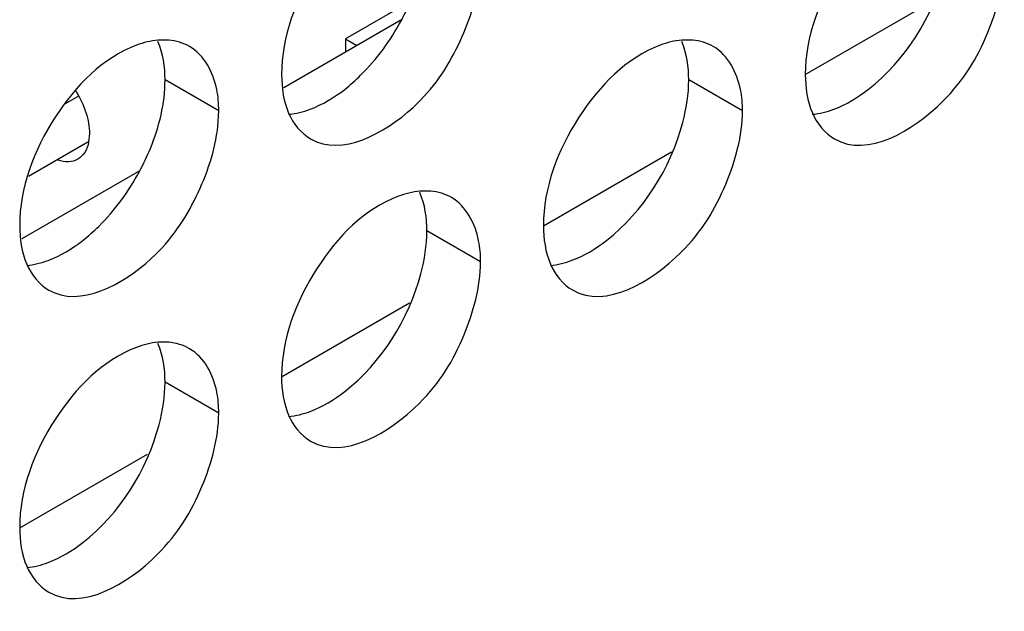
# Model space of a CAD drawing. Header units: inches. Extents: x 0 to 34, y 0 to 22.
# Tile 61 of 116: x 17.626 to 17.834, y 18.427 to 18.552. Entities that reach past the tile are written whole.
import ezdxf

# ---------------------------------------------------------------- set-up
doc = ezdxf.new("R2010")
doc.units = ezdxf.units.IN
doc.header["$LTSCALE"] = 1.87
doc.header["$MEASUREMENT"] = 0
doc.layers.get('0').update_dxf_attribs({"linetype": 'CONTINUOUS'})
doc.layers.add('02___PRT_ALL_AXES', color=7, linetype='CONTINUOUS')
doc.layers.add('0_COMPONENTS', color=7, linetype='CONTINUOUS')

msp = doc.modelspace()

# ---------------------------------------------------------------- linework, layer by layer
at = {"color": 7, "linetype": 'CONTINUOUS'}
for p, q in [((17.7085, 18.55535), (17.69509, 18.54761)), ((17.79204, 18.54007), (17.81902, 18.55564)), ((17.70679, 18.55154), (17.6821, 18.53728)), ((17.69509, 18.54761), (17.69753, 18.5462)), ((17.69509, 18.54761), (17.69509, 18.54478)), ((17.63884, 18.5355), (17.63604, 18.53388)), ((17.62826, 18.51867), (17.6408, 18.52592)), ((17.73684, 18.50819), (17.76381, 18.52377)), ((17.65159, 18.51967), (17.62689, 18.50541)), ((17.68163, 18.47632), (17.70861, 18.49189)), ((17.62643, 18.44445), (17.6534, 18.46002))]:
    msp.add_line(p, q, dxfattribs=at)
at = {"layer": '02___PRT_ALL_AXES', "color": 3, "linetype": 'CONTINUOUS'}
for p, q in [((17.65789, 18.54734), (17.65559, 18.54734)), ((17.7683, 18.54735), (17.766, 18.54734)), ((17.68163, 18.54007), (17.6818, 18.53707)), ((17.66821, 18.52922), (17.66838, 18.53242)), ((17.7131, 18.51547), (17.7108, 18.51547)), ((17.65789, 18.4836), (17.65559, 18.4836))]:
    msp.add_line(p, q, dxfattribs=at)
at = {"layer": '02___PRT_ALL_AXES', "color": 7, "linetype": 'CONTINUOUS'}
for p, q in [((17.66838, 18.53242), (17.65707, 18.53895)), ((17.77879, 18.53243), (17.76747, 18.53896)), ((17.72358, 18.50055), (17.71227, 18.50709)), ((17.66838, 18.46868), (17.65707, 18.47521))]:
    msp.add_line(p, q, dxfattribs=at)
at = {"layer": '02___PRT_ALL_AXES', "color": 3, "linetype": 'CONTINUOUS'}
for points, knots in [([(17.70625, 18.57814), (17.6991, 18.57547), (17.68744, 18.56343), (17.68163, 18.5481), (17.68163, 18.54007)], [0, 0, 0, 0, 0.487378, 1, 1, 1, 1]), ([(17.81666, 18.57815), (17.80951, 18.57547), (17.79785, 18.56344), (17.79204, 18.5481), (17.79204, 18.54008)], [0, 0, 0, 0, 0.487378, 1, 1, 1, 1]), ([(17.79817, 18.5265), (17.80516, 18.52247), (17.82157, 18.53227), (17.83084, 18.54789), (17.83399, 18.559), (17.83399, 18.5643)], [0, 0, 0, 0, 0.422551, 0.72235, 1, 1, 1, 1]), ([(17.68776, 18.5265), (17.69429, 18.52273), (17.70974, 18.53109), (17.71924, 18.54557), (17.72287, 18.55594), (17.72341, 18.56109)], [0, 0, 0, 0, 0.416245, 0.713456, 1, 1, 1, 1]), ([(17.65105, 18.54627), (17.6439, 18.54359), (17.63223, 18.53156), (17.62642, 18.51622), (17.62642, 18.5082)], [0, 0, 0, 0, 0.487378, 1, 1, 1, 1]), ([(17.76145, 18.54627), (17.75431, 18.5436), (17.74264, 18.53156), (17.73683, 18.51623), (17.73683, 18.5082)], [0, 0, 0, 0, 0.487378, 1, 1, 1, 1]), ([(17.66838, 18.53242), (17.66838, 18.53392), (17.66805, 18.53894), (17.66535, 18.5442), (17.66225, 18.54599)], [0, 0, 0, 0, 0.295172, 1, 1, 1, 1]), ([(17.77879, 18.53243), (17.77879, 18.53393), (17.77845, 18.53894), (17.77576, 18.54421), (17.77265, 18.546)], [0, 0, 0, 0, 0.295172, 1, 1, 1, 1]), ([(17.74297, 18.49463), (17.74995, 18.49059), (17.76637, 18.50039), (17.77564, 18.51601), (17.77879, 18.52713), (17.77879, 18.53243)], [0, 0, 0, 0, 0.422551, 0.72235, 1, 1, 1, 1]), ([(17.63256, 18.49462), (17.63908, 18.49085), (17.65454, 18.49922), (17.66403, 18.51369), (17.66766, 18.52406), (17.66821, 18.52922)], [0, 0, 0, 0, 0.416245, 0.713456, 1, 1, 1, 1]), ([(17.70625, 18.5144), (17.6991, 18.51173), (17.68744, 18.49969), (17.68163, 18.48435), (17.68163, 18.47633)], [0, 0, 0, 0, 0.487378, 1, 1, 1, 1]), ([(17.72358, 18.50055), (17.72358, 18.50205), (17.72325, 18.50707), (17.72055, 18.51233), (17.71745, 18.51413)], [0, 0, 0, 0, 0.295172, 1, 1, 1, 1]), ([(17.68776, 18.46276), (17.69475, 18.45872), (17.71116, 18.46852), (17.72044, 18.48414), (17.72358, 18.49525), (17.72358, 18.50055)], [0, 0, 0, 0, 0.422551, 0.72235, 1, 1, 1, 1]), ([(17.65105, 18.48252), (17.6439, 18.47985), (17.63223, 18.46782), (17.62642, 18.45248), (17.62642, 18.44446)], [0, 0, 0, 0, 0.487378, 1, 1, 1, 1]), ([(17.66838, 18.46868), (17.66838, 18.47018), (17.66805, 18.47519), (17.66535, 18.48046), (17.66225, 18.48225)], [0, 0, 0, 0, 0.295172, 1, 1, 1, 1]), ([(17.63256, 18.43088), (17.63954, 18.42685), (17.65596, 18.43664), (17.66523, 18.45226), (17.66838, 18.46338), (17.66838, 18.46868)], [0, 0, 0, 0, 0.422551, 0.72235, 1, 1, 1, 1])]:
    msp.add_open_spline(points, degree=3, knots=knots, dxfattribs=at)
at = {"layer": '02___PRT_ALL_AXES', "color": 7, "linetype": 'CONTINUOUS'}
for points, knots in [([(17.70688, 18.5515), (17.70773, 18.55308), (17.71059, 18.55916), (17.71227, 18.5659), (17.71227, 18.57083)], [0, 0, 0, 0, 0.267353, 1, 1, 1, 1]), ([(17.80534, 18.53697), (17.81312, 18.54304), (17.82063, 18.55499), (17.82268, 18.5678), (17.82268, 18.57083)], [0, 0, 0, 0, 0.764744, 1, 1, 1, 1]), ([(17.69494, 18.53696), (17.69611, 18.53788), (17.70083, 18.54207), (17.7046, 18.54727), (17.70688, 18.5515)], [0, 0, 0, 0, 0.236999, 1, 1, 1, 1]), ([(17.65167, 18.51963), (17.65253, 18.52121), (17.65539, 18.52728), (17.65707, 18.53403), (17.65707, 18.53895)], [0, 0, 0, 0, 0.267353, 1, 1, 1, 1]), ([(17.75014, 18.5051), (17.75791, 18.51117), (17.76543, 18.52311), (17.76747, 18.53593), (17.76747, 18.53896)], [0, 0, 0, 0, 0.764744, 1, 1, 1, 1]), ([(17.63973, 18.50509), (17.64091, 18.50601), (17.64562, 18.5102), (17.6494, 18.5154), (17.65167, 18.51963)], [0, 0, 0, 0, 0.236999, 1, 1, 1, 1]), ([(17.69494, 18.47322), (17.70271, 18.47929), (17.71022, 18.49124), (17.71227, 18.50405), (17.71227, 18.50709)], [0, 0, 0, 0, 0.764744, 1, 1, 1, 1]), ([(17.63973, 18.44135), (17.64751, 18.44742), (17.65502, 18.45936), (17.65707, 18.47218), (17.65707, 18.47521)], [0, 0, 0, 0, 0.764744, 1, 1, 1, 1])]:
    msp.add_open_spline(points, degree=3, knots=knots, dxfattribs=at)
at = {"layer": '02___PRT_ALL_AXES', "color": 3, "linetype": 'CONTINUOUS'}
for points in [[(17.65559, 18.54734), (17.65404, 18.5472), (17.6525, 18.54681), (17.65105, 18.54627)], [(17.66225, 18.54599), (17.66093, 18.54675), (17.6594, 18.54721), (17.65789, 18.54734)], [(17.766, 18.54734), (17.76445, 18.54721), (17.76291, 18.54682), (17.76145, 18.54627)], [(17.77265, 18.546), (17.77134, 18.54676), (17.76981, 18.54721), (17.7683, 18.54735)], [(17.79204, 18.54008), (17.79204, 18.53733), (17.79244, 18.53449), (17.79353, 18.53197)], [(17.6818, 18.53707), (17.68201, 18.53532), (17.68242, 18.53358), (17.68312, 18.53196)], [(17.68312, 18.53196), (17.68407, 18.52977), (17.68569, 18.52769), (17.68776, 18.5265)], [(17.79353, 18.53197), (17.79447, 18.52977), (17.7961, 18.5277), (17.79817, 18.5265)], [(17.7108, 18.51547), (17.70925, 18.51533), (17.70771, 18.51494), (17.70625, 18.5144)], [(17.71745, 18.51413), (17.71613, 18.51489), (17.71461, 18.51534), (17.7131, 18.51547)], [(17.62642, 18.5082), (17.62642, 18.50545), (17.62683, 18.50261), (17.62792, 18.50009)], [(17.73683, 18.5082), (17.73683, 18.50546), (17.73724, 18.50262), (17.73832, 18.5001)], [(17.62792, 18.50009), (17.62886, 18.49789), (17.63049, 18.49582), (17.63256, 18.49462)], [(17.73832, 18.5001), (17.73927, 18.4979), (17.7409, 18.49583), (17.74297, 18.49463)], [(17.65559, 18.4836), (17.65404, 18.48346), (17.6525, 18.48307), (17.65105, 18.48252)], [(17.66225, 18.48225), (17.66093, 18.48301), (17.6594, 18.48346), (17.65789, 18.4836)], [(17.68163, 18.47633), (17.68163, 18.47358), (17.68203, 18.47074), (17.68312, 18.46822)], [(17.68312, 18.46822), (17.68407, 18.46603), (17.68569, 18.46395), (17.68776, 18.46276)], [(17.62642, 18.44446), (17.62642, 18.44171), (17.62683, 18.43887), (17.62792, 18.43635)], [(17.62792, 18.43635), (17.62886, 18.43415), (17.63049, 18.43208), (17.63256, 18.43088)]]:
    msp.add_open_spline(points, degree=3, dxfattribs=at)
at = {"layer": '02___PRT_ALL_AXES', "color": 7, "linetype": 'CONTINUOUS'}
for points in [[(17.65707, 18.53895), (17.65707, 18.5417), (17.65666, 18.54454), (17.65558, 18.54706)], [(17.76747, 18.53896), (17.76747, 18.54171), (17.76707, 18.54454), (17.76598, 18.54707)], [(17.68765, 18.53276), (17.69028, 18.53374), (17.69273, 18.53524), (17.69494, 18.53696)], [(17.79806, 18.53276), (17.80068, 18.53375), (17.80313, 18.53525), (17.80534, 18.53697)], [(17.6831, 18.53169), (17.68465, 18.53182), (17.68619, 18.53221), (17.68765, 18.53276)], [(17.79351, 18.53169), (17.79506, 18.53183), (17.7966, 18.53222), (17.79806, 18.53276)], [(17.71227, 18.50709), (17.71227, 18.50983), (17.71187, 18.51267), (17.71078, 18.51519)], [(17.63245, 18.50088), (17.63507, 18.50187), (17.63752, 18.50336), (17.63973, 18.50509)], [(17.74285, 18.50089), (17.74548, 18.50187), (17.74793, 18.50337), (17.75014, 18.5051)], [(17.6279, 18.49981), (17.62945, 18.49995), (17.63099, 18.50034), (17.63245, 18.50088)], [(17.73831, 18.49982), (17.73986, 18.49996), (17.74139, 18.50035), (17.74285, 18.50089)], [(17.65707, 18.47521), (17.65707, 18.47796), (17.65666, 18.4808), (17.65558, 18.48332)], [(17.68765, 18.46902), (17.69028, 18.47), (17.69273, 18.4715), (17.69494, 18.47322)], [(17.6831, 18.46795), (17.68465, 18.46808), (17.68619, 18.46847), (17.68765, 18.46902)], [(17.63245, 18.43714), (17.63507, 18.43812), (17.63752, 18.43962), (17.63973, 18.44135)], [(17.6279, 18.43607), (17.62945, 18.43621), (17.63099, 18.4366), (17.63245, 18.43714)]]:
    msp.add_open_spline(points, degree=3, dxfattribs=at)
at = {"layer": '0_COMPONENTS', "color": 7, "linetype": 'CONTINUOUS'}
msp.add_line((17.64113, 18.52763), (17.64096, 18.52579), dxfattribs=at)
for points, knots in [([(17.63826, 18.53656), (17.63915, 18.53516), (17.64022, 18.53293), (17.64099, 18.52985), (17.64113, 18.52835), (17.64113, 18.52763)], [0, 0, 0, 0, 0.524609, 0.772211, 1, 1, 1, 1]), ([(17.64096, 18.52579), (17.64081, 18.52503), (17.64033, 18.52363), (17.63927, 18.52255), (17.63868, 18.52221)], [0, 0, 0, 0, 0.533643, 1, 1, 1, 1]), ([(17.63868, 18.52221), (17.6381, 18.52187), (17.63663, 18.52149), (17.63517, 18.52178), (17.63444, 18.52202)], [0, 0, 0, 0, 0.466878, 1, 1, 1, 1])]:
    msp.add_open_spline(points, degree=3, knots=knots, dxfattribs=at)

doc.saveas('drawing.dxf')
